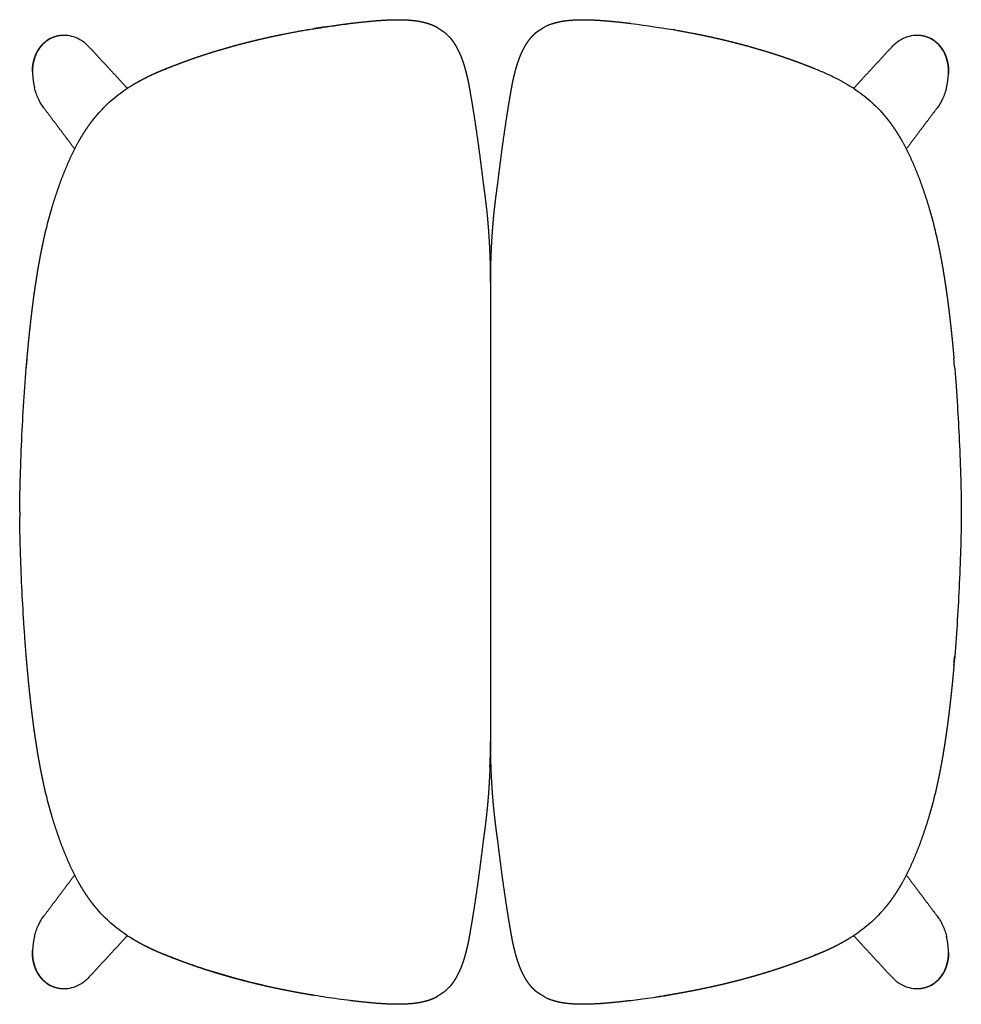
# Model space of a CAD drawing. Extents: x 4518 to 9249, y 4874 to 7665.
# Tile 4 of 6: x 8159 to 8548, y 7259 to 7665. Entities that reach past the tile are written whole.
import ezdxf

# ---------------------------------------------------------------- set-up
doc = ezdxf.new("R2010")
doc.units = 0
doc.header["$LTSCALE"] = 0.5
doc.layers.add('Visible Lines', color=7, linetype='CONTINUOUS', true_color=0x000000)

msp = doc.modelspace()

# ---------------------------------------------------------------- linework, layer by layer
at = {"layer": 'Visible Lines', "color": 0, "lineweight": -2}
for points, weights, degree, knots in [([(8219.279, 7645.243), (8222.258, 7646.431), (8225.257, 7647.568), (8228.274, 7648.655), (8231.31, 7649.743), (8234.367, 7650.771), (8237.443, 7651.739), (8240.527, 7652.71), (8243.628, 7653.625), (8246.745, 7654.483), (8249.875, 7655.345), (8253.019, 7656.154), (8256.176, 7656.91), (8259.349, 7657.671), (8262.534, 7658.381), (8265.73, 7659.042), (8268.944, 7659.707), (8272.167, 7660.326), (8275.399, 7660.899), (8277.022, 7661.188), (8278.648, 7661.465), (8295.1, 7663.86)], [1, 0.999903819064, 0.999903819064, 1, 0.999871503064, 0.999871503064, 1, 0.999890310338, 0.999890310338, 1, 0.999906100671, 0.999906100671, 1, 0.999919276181, 0.999919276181, 1, 0.999932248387, 0.999932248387, 1, 0.999985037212, 0.999985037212, 1], 3, [0, 0, 0, 0, 9.8928797, 9.8928797, 9.8928797, 19.840243, 19.840243, 19.840243, 29.8138093, 29.8138093, 29.8138093, 39.8279406, 39.8279406, 39.8279406, 49.8937274, 49.8937274, 49.8937274, 60.018587, 60.018587, 60.018587, 65.1047911, 65.1047911, 65.1047911, 65.1047911]), ([(8305.11, 7664.91), (8306.724, 7665.05), (8308.34, 7665.156), (8310.11, 7665.273), (8311.883, 7665.335), (8313.667, 7665.397), (8315.452, 7665.387), (8317.257, 7665.377), (8319.059, 7665.261), (8320.877, 7665.147), (8322.68, 7664.886), (8324.519, 7664.622), (8326.313, 7664.14), (8327.23, 7663.891), (8328.127, 7663.575), (8329.034, 7663.254), (8329.909, 7662.854), (8330.42, 7662.619), (8330.918, 7662.356)], [1, 0.999945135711, 1, 0.999880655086, 1, 0.999787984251, 1, 0.999572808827, 1, 0.999181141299, 1, 0.998223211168, 1, 0.999290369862, 1, 0.998998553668, 1, 0.999588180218, 1], 2, [0, 0, 0, 3.3307085, 3.3307085, 6.979162, 6.979162, 10.6494528, 10.6494528, 14.3612107, 14.3612107, 18.105048, 18.105048, 21.9214162, 21.9214162, 23.8753032, 23.8753032, 25.8524789, 25.8524789, 27.0098897, 27.0098897, 27.0098897]), ([(8330.918, 7662.356), (8333.919, 7660.378), (8334.1, 7660.229), (8334.278, 7660.077), (8334.786, 7659.641), (8335.269, 7659.18), (8335.727, 7658.692), (8336.182, 7658.209), (8336.612, 7657.703), (8337.017, 7657.178), (8337.42, 7656.655), (8337.8, 7656.116), (8338.156, 7655.561), (8338.512, 7655.009), (8338.847, 7654.444), (8339.162, 7653.867), (8339.784, 7652.717), (8340.339, 7651.532), (8340.824, 7650.316), (8341.311, 7649.103), (8341.748, 7647.872), (8342.134, 7646.623), (8342.522, 7645.371), (8342.873, 7644.107), (8343.185, 7642.834), (8343.501, 7641.551), (8343.787, 7640.262), (8344.042, 7638.967), (8344.297, 7637.657), (8344.534, 7636.345), (8344.754, 7635.029)], [1, 1, 1, 1, 0.999040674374, 0.999040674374, 1, 0.999202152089, 0.999202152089, 1, 0.99940224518, 0.99940224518, 1, 0.99955635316, 0.99955635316, 1, 0.998876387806, 0.998876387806, 1, 0.99944543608, 0.99944543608, 1, 0.999702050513, 0.999702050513, 1, 0.999814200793, 0.999814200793, 1, 0.999939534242, 0.999939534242, 1], 3, [3.5036037, 3.5036037, 3.5036037, 3.5036037, 4.2366192, 4.2366192, 4.2366192, 6.2986278, 6.2986278, 6.2986278, 8.3454867, 8.3454867, 8.3454867, 10.3796997, 10.3796997, 10.3796997, 12.4051423, 12.4051423, 12.4051423, 16.4393253, 16.4393253, 16.4393253, 20.4699112, 20.4699112, 20.4699112, 24.5143065, 24.5143065, 24.5143065, 28.5874474, 28.5874474, 28.5874474, 32.7020669, 32.7020669, 32.7020669, 32.7020669]), ([(8372.468, 7660.523), (8375.783, 7662.619), (8376.295, 7662.854), (8377.17, 7663.254), (8378.077, 7663.575), (8378.973, 7663.891), (8379.89, 7664.14), (8381.685, 7664.622), (8383.524, 7664.886), (8385.326, 7665.147), (8387.144, 7665.261), (8388.946, 7665.377), (8390.751, 7665.387), (8392.536, 7665.397), (8394.32, 7665.335), (8396.093, 7665.273), (8397.863, 7665.156), (8399.48, 7665.05), (8401.093, 7664.91)], [1, 0.999588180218, 1, 0.998998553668, 1, 0.999290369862, 1, 0.998223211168, 1, 0.999181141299, 1, 0.999572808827, 1, 0.999787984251, 1, 0.999880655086, 1, 0.999945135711, 1], 2, [0, 0, 0, 1.1574108, 1.1574108, 3.1345865, 3.1345865, 5.0884735, 5.0884735, 8.9048417, 8.9048417, 12.648679, 12.648679, 16.3604369, 16.3604369, 20.0307277, 20.0307277, 23.6791811, 23.6791811, 27.0098897, 27.0098897, 27.0098897]), ([(8411.103, 7663.86), (8425.929, 7661.731), (8425.929, 7661.731), (8425.929, 7661.731), (8427.556, 7661.465), (8429.181, 7661.188), (8430.804, 7660.899), (8434.036, 7660.326), (8437.26, 7659.707), (8440.474, 7659.042), (8443.669, 7658.381), (8446.854, 7657.671), (8450.027, 7656.91), (8453.184, 7656.154), (8456.328, 7655.345), (8459.458, 7654.483), (8462.576, 7653.625), (8465.677, 7652.71), (8468.761, 7651.739), (8471.837, 7650.771), (8474.893, 7649.743), (8477.929, 7648.655), (8480.946, 7647.568), (8483.945, 7646.431), (8486.924, 7645.243)], [1, 1, 1, 1, 0.999985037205, 0.999985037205, 1, 0.999932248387, 0.999932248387, 1, 0.999919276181, 0.999919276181, 1, 0.999906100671, 0.999906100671, 1, 0.999890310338, 0.999890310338, 1, 0.999871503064, 0.999871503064, 1, 0.999903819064, 0.999903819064, 1], 3, [15.501127, 15.501127, 15.501127, 15.501127, 15.5011486, 15.5011486, 15.5011486, 20.5873527, 20.5873527, 20.5873527, 30.7122123, 30.7122123, 30.7122123, 40.7779991, 40.7779991, 40.7779991, 50.7921305, 50.7921305, 50.7921305, 60.7656968, 60.7656968, 60.7656968, 70.71306, 70.71306, 70.71306, 80.6059397, 80.6059397, 80.6059397, 80.6059397]), ([(8163.846, 7644.057), (8163.85, 7644.3), (8163.859, 7644.542), (8163.871, 7644.784), (8163.899, 7645.315), (8163.948, 7645.843), (8164.017, 7646.37), (8164.156, 7647.433), (8164.389, 7648.48), (8164.715, 7649.502), (8164.883, 7650.024), (8165.076, 7650.536), (8165.295, 7651.039), (8165.515, 7651.543), (8165.763, 7652.035), (8166.036, 7652.513), (8166.313, 7652.997), (8166.618, 7653.463), (8166.949, 7653.911), (8167.284, 7654.363), (8167.647, 7654.794), (8168.036, 7655.201), (8168.426, 7655.61), (8168.843, 7655.992), (8169.283, 7656.345), (8169.73, 7656.703), (8170.2, 7657.03), (8170.692, 7657.324), (8171.675, 7657.911), (8172.731, 7658.355), (8173.838, 7658.646)], [1, 1, 1, 1, 0.999470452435, 0.999470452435, 1, 0.997327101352, 0.997327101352, 1, 0.999150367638, 0.999150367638, 1, 0.999012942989, 0.999012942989, 1, 0.998855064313, 0.998855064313, 1, 0.998696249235, 0.998696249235, 1, 0.998553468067, 0.998553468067, 1, 0.998425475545, 0.998425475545, 1, 0.993401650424, 0.993401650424, 1], 3, [7.1060336, 7.1060336, 7.1060336, 7.1060336, 7.8539089, 7.8539089, 7.8539089, 9.492096, 9.492096, 9.492096, 12.795734, 12.795734, 12.795734, 14.4856242, 14.4856242, 14.4856242, 16.1833748, 16.1833748, 16.1833748, 17.9008268, 17.9008268, 17.9008268, 19.6371824, 19.6371824, 19.6371824, 21.3783493, 21.3783493, 21.3783493, 23.1433491, 23.1433491, 23.1433491, 26.6645943, 26.6645943, 26.6645943, 26.6645943]), ([(8173.838, 7658.646), (8175.501, 7659.084), (8177.221, 7659.044), (8177.865, 7659.029), (8178.503, 7658.947)], [1, 0.990122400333, 1, 0.998657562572, 1], 2, [0, 0, 0, 3.5137523, 3.5137523, 4.8367251, 4.8367251, 4.8367251]), ([(8361.45, 7635.029), (8361.669, 7636.345), (8361.906, 7637.657), (8362.161, 7638.967), (8362.416, 7640.262), (8362.702, 7641.551), (8363.018, 7642.834), (8363.331, 7644.107), (8363.681, 7645.371), (8364.069, 7646.623), (8364.455, 7647.872), (8364.892, 7649.103), (8365.379, 7650.316), (8365.864, 7651.532), (8366.419, 7652.717), (8367.042, 7653.867), (8367.356, 7654.444), (8367.691, 7655.009), (8368.047, 7655.561), (8368.404, 7656.116), (8368.784, 7656.655), (8369.186, 7657.178), (8369.591, 7657.703), (8370.022, 7658.209), (8370.476, 7658.692), (8370.934, 7659.18), (8371.418, 7659.641), (8371.926, 7660.077), (8372.103, 7660.229), (8372.284, 7660.378), (8372.468, 7660.523)], [1, 0.999939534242, 0.999939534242, 1, 0.999814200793, 0.999814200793, 1, 0.999702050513, 0.999702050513, 1, 0.99944543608, 0.99944543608, 1, 0.998876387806, 0.998876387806, 1, 0.99955635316, 0.99955635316, 1, 0.99940224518, 0.99940224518, 1, 0.999202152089, 0.999202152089, 1, 0.999040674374, 0.999040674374, 1, 1, 1, 1], 3, [0, 0, 0, 0, 4.1146195, 4.1146195, 4.1146195, 8.1877604, 8.1877604, 8.1877604, 12.2321557, 12.2321557, 12.2321557, 16.2627416, 16.2627416, 16.2627416, 20.2969246, 20.2969246, 20.2969246, 22.3223672, 22.3223672, 22.3223672, 24.3565802, 24.3565802, 24.3565802, 26.4034391, 26.4034391, 26.4034391, 28.4654477, 28.4654477, 28.4654477, 29.1984632, 29.1984632, 29.1984632, 29.1984632]), ([(8527.7, 7658.947), (8528.339, 7659.029), (8528.983, 7659.044), (8530.702, 7659.084), (8532.365, 7658.646)], [1, 0.998657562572, 1, 0.990122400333, 1], 2, [0, 0, 0, 1.3229728, 1.3229728, 4.8367251, 4.8367251, 4.8367251]), ([(8532.365, 7658.646), (8533.473, 7658.355), (8534.529, 7657.911), (8535.512, 7657.324), (8536.003, 7657.03), (8536.474, 7656.703), (8536.92, 7656.345), (8537.361, 7655.992), (8537.777, 7655.61), (8538.167, 7655.201), (8538.556, 7654.794), (8538.919, 7654.363), (8539.254, 7653.911), (8539.586, 7653.463), (8539.89, 7652.997), (8540.167, 7652.513), (8540.441, 7652.035), (8540.688, 7651.543), (8540.908, 7651.039), (8541.127, 7650.536), (8541.321, 7650.024), (8541.488, 7649.502), (8541.814, 7648.48), (8542.048, 7647.433), (8542.186, 7646.37), (8542.256, 7645.843), (8542.305, 7645.315), (8542.332, 7644.784), (8542.359, 7644.256), (8542.367, 7643.727), (8542.356, 7643.199), (8542.356, 7643.199), (8542.356, 7643.198), (8542.356, 7643.198)], [1, 0.993401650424, 0.993401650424, 1, 0.998425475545, 0.998425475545, 1, 0.998553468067, 0.998553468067, 1, 0.998696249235, 0.998696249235, 1, 0.998855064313, 0.998855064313, 1, 0.999012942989, 0.999012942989, 1, 0.999150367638, 0.999150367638, 1, 0.997327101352, 0.997327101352, 1, 0.999470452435, 0.999470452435, 1, 0.999545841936, 0.999545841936, 1, 1, 1, 1], 3, [0, 0, 0, 0, 3.5212452, 3.5212452, 3.5212452, 5.286245, 5.286245, 5.286245, 7.0274119, 7.0274119, 7.0274119, 8.7637675, 8.7637675, 8.7637675, 10.4812195, 10.4812195, 10.4812195, 12.1789701, 12.1789701, 12.1789701, 13.8688603, 13.8688603, 13.8688603, 17.1724983, 17.1724983, 17.1724983, 18.8106854, 18.8106854, 18.8106854, 20.4415504, 20.4415504, 20.4415504, 20.4416402, 20.4416402, 20.4416402, 20.4416402]), ([(8204.114, 7637.721), (8205.79, 7638.78), (8207.52, 7639.748), (8209.406, 7640.801), (8211.343, 7641.756), (8213.277, 7642.713), (8215.256, 7643.575), (8217.237, 7644.428), (8219.24, 7645.227)], [1, 0.999635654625, 1, 0.999670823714, 1, 0.999708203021, 1, 0.999905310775, 1], 2, [0, 0, 0, 4.0763647, 4.0763647, 8.5167731, 8.5167731, 12.9542664, 12.9542664, 17.3899899, 17.3899899, 17.3899899]), ([(8344.754, 7635.025), (8345.539, 7630.477), (8346.254, 7625.917), (8346.976, 7621.311), (8347.633, 7616.694), (8348.296, 7612.035), (8348.898, 7607.368), (8349.504, 7602.665), (8350.059, 7597.955)], [1, 0.99997109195, 1, 0.999974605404, 1, 0.999978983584, 1, 0.999985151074, 1], 2, [0, 0, 0, 9.4910578, 9.4910578, 19.0806256, 19.0806256, 28.7587198, 28.7587198, 38.5103763, 38.5103763, 38.5103763]), ([(8356.144, 7597.955), (8356.7, 7602.665), (8357.306, 7607.368), (8357.908, 7612.035), (8358.571, 7616.694), (8359.227, 7621.311), (8359.95, 7625.917), (8360.665, 7630.477), (8361.449, 7635.025)], [1, 0.999986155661, 1, 0.999978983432, 1, 0.999974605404, 1, 0.99997109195, 1], 2, [0, 0, 0, 9.751653, 9.751653, 19.4297471, 19.4297471, 29.0193149, 29.0193149, 38.5103727, 38.5103727, 38.5103727]), ([(8171.983, 7587.905), (8173.392, 7592.52), (8175.01, 7597.065), (8176.627, 7601.617), (8178.541, 7606.053), (8180.451, 7610.491), (8182.783, 7614.724), (8183.954, 7616.837), (8185.252, 7618.874), (8186.551, 7620.912), (8187.993, 7622.851), (8188.716, 7623.821), (8189.475, 7624.762), (8190.083, 7625.516), (8190.715, 7626.25)], [1, 0.999740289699, 1, 0.999456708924, 1, 0.998819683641, 1, 0.999523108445, 1, 0.99935408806, 1, 0.999810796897, 1, 0.999870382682, 1], 2, [0, 0, 0, 9.9207566, 9.9207566, 19.8521587, 19.8521587, 29.7823789, 29.7823789, 34.7485482, 34.7485482, 39.7166426, 39.7166426, 42.2035954, 42.2035954, 44.1948467, 44.1948467, 44.1948467]), ([(8515.488, 7626.25), (8516.12, 7625.516), (8516.728, 7624.762), (8517.488, 7623.821), (8518.21, 7622.851), (8519.652, 7620.912), (8520.951, 7618.874), (8522.25, 7616.837), (8523.42, 7614.724), (8525.752, 7610.491), (8527.663, 7606.053), (8529.576, 7601.617), (8531.194, 7597.065), (8532.811, 7592.52), (8534.22, 7587.905)], [1, 0.999870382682, 1, 0.999810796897, 1, 0.99935408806, 1, 0.999523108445, 1, 0.998819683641, 1, 0.999456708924, 1, 0.999740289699, 1], 2, [0, 0, 0, 1.9912513, 1.9912513, 4.4782041, 4.4782041, 9.4462985, 9.4462985, 14.4124678, 14.4124678, 24.342688, 24.342688, 34.2740901, 34.2740901, 44.1948467, 44.1948467, 44.1948467]), ([(8350.06, 7597.947), (8350.452, 7595.315), (8350.792, 7592.675), (8351.135, 7590.031), (8351.426, 7587.381), (8352.005, 7582.08), (8352.363, 7576.759), (8352.601, 7573.219), (8352.756, 7569.675)], [1, 0.999952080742, 1, 0.999951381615, 1, 0.999784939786, 1, 0.999931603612, 1], 2, [0, 0, 0, 5.4729098, 5.4729098, 10.9559328, 10.9559328, 21.9209851, 21.9209851, 29.2170988, 29.2170988, 29.2170988]), ([(8353.447, 7569.675), (8353.603, 7573.219), (8353.841, 7576.759), (8354.199, 7582.08), (8354.777, 7587.381), (8355.068, 7590.031), (8355.411, 7592.675), (8355.751, 7595.315), (8356.143, 7597.947)], [1, 0.999931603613, 1, 0.999784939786, 1, 0.999951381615, 1, 0.999952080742, 1], 2, [0, 0, 0, 7.2961136, 7.2961136, 18.2611659, 18.2611659, 23.744189, 23.744189, 29.2170987, 29.2170987, 29.2170987]), ([(8161.32, 7521.48), (8161.428, 7522.795), (8161.539, 7524.109), (8161.654, 7525.423), (8161.77, 7526.741), (8161.889, 7528.058), (8162.012, 7529.374), (8162.136, 7530.691), (8162.263, 7532.007), (8162.395, 7533.323), (8162.527, 7534.639), (8162.663, 7535.954), (8162.804, 7537.269), (8162.945, 7538.583), (8163.091, 7539.898), (8163.242, 7541.211), (8163.392, 7542.525), (8163.548, 7543.838), (8163.71, 7545.15), (8163.871, 7546.462), (8164.038, 7547.774), (8164.211, 7549.084), (8164.384, 7550.395), (8164.564, 7551.705), (8164.749, 7553.013), (8164.935, 7554.322), (8165.127, 7555.63), (8165.327, 7556.937), (8165.526, 7558.243), (8165.733, 7559.548), (8165.947, 7560.852), (8166.162, 7562.156), (8166.385, 7563.459), (8166.617, 7564.76), (8166.771, 7565.627), (8166.93, 7566.494), (8167.093, 7567.36), (8167.174, 7567.792), (8167.256, 7568.225), (8167.34, 7568.657), (8167.465, 7569.306), (8167.593, 7569.954), (8167.723, 7570.602), (8167.853, 7571.247), (8167.986, 7571.892), (8168.121, 7572.537)], [1, 1, 1, 1, 1, 1, 1, 1, 1, 1, 1, 1, 1, 0.999995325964, 0.999995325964, 1, 0.99999451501, 0.99999451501, 1, 0.999993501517, 0.999993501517, 1, 0.999992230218, 0.999992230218, 1, 0.999990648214, 0.999990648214, 1, 0.999988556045, 0.999988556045, 1, 0.999985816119, 0.999985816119, 1, 1, 1, 1, 1, 1, 1, 1, 1, 1, 1, 1, 1], 3, [61.1941264, 61.1941264, 61.1941264, 61.1941264, 65.263375, 65.263375, 65.263375, 69.3429523, 69.3429523, 69.3429523, 73.422459, 73.422459, 73.422459, 77.5018388, 77.5018388, 77.5018388, 81.580731, 81.580731, 81.580731, 85.659351, 85.659351, 85.659351, 89.7376405, 89.7376405, 89.7376405, 93.815565, 93.815565, 93.815565, 97.8930612, 97.8930612, 97.8930612, 101.9701034, 101.9701034, 101.9701034, 106.0466478, 106.0466478, 106.0466478, 108.7644067, 108.7644067, 108.7644067, 110.1231933, 110.1231933, 110.1231933, 112.1612992, 112.1612992, 112.1612992, 114.1927842, 114.1927842, 114.1927842, 114.1927842]), ([(8538.081, 7572.543), (8538.081, 7572.543), (8538.081, 7572.543), (8538.081, 7572.543), (8538.217, 7571.896), (8538.35, 7571.249), (8538.48, 7570.602), (8538.61, 7569.954), (8538.738, 7569.306), (8538.864, 7568.657), (8538.947, 7568.225), (8539.03, 7567.792), (8539.111, 7567.36), (8539.274, 7566.494), (8539.432, 7565.627), (8539.587, 7564.76), (8539.818, 7563.459), (8540.041, 7562.156), (8540.256, 7560.852), (8540.471, 7559.548), (8540.678, 7558.243), (8540.877, 7556.937), (8541.076, 7555.63), (8541.269, 7554.322), (8541.454, 7553.013), (8541.64, 7551.705), (8541.819, 7550.395), (8541.992, 7549.084), (8542.165, 7547.774), (8542.332, 7546.462), (8542.494, 7545.15), (8542.655, 7543.838), (8542.811, 7542.525), (8542.962, 7541.211), (8543.113, 7539.898), (8543.258, 7538.583), (8543.399, 7537.269), (8543.54, 7535.954), (8543.677, 7534.639), (8543.809, 7533.323), (8543.94, 7532.007), (8544.068, 7530.691), (8544.191, 7529.374), (8544.314, 7528.058), (8544.434, 7526.741), (8544.549, 7525.423)], [1, 1, 1, 1, 1, 1, 1, 1, 1, 1, 1, 1, 1, 1, 1, 1, 0.999985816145, 0.999985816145, 1, 0.999988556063, 0.999988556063, 1, 0.999990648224, 0.999990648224, 1, 0.999992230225, 0.999992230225, 1, 0.999993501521, 0.999993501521, 1, 0.999994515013, 0.999994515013, 1, 0.999995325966, 0.999995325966, 1, 1, 1, 1, 1, 1, 1, 1, 1, 1], 3, [16.2993738, 16.2993738, 16.2993738, 16.2993738, 16.2993958, 16.2993958, 16.2993958, 18.3374712, 18.3374712, 18.3374712, 20.3755771, 20.3755771, 20.3755771, 21.7343637, 21.7343637, 21.7343637, 24.4521225, 24.4521225, 24.4521225, 28.5286669, 28.5286669, 28.5286669, 32.6057092, 32.6057092, 32.6057092, 36.6832053, 36.6832053, 36.6832053, 40.7611298, 40.7611298, 40.7611298, 44.8394193, 44.8394193, 44.8394193, 48.9180394, 48.9180394, 48.9180394, 52.9969316, 52.9969316, 52.9969316, 57.0763113, 57.0763113, 57.0763113, 61.155818, 61.155818, 61.155818, 65.2353954, 65.2353954, 65.2353954, 65.2353954]), ([(8168.122, 7351.547), (8168.122, 7351.547), (8168.122, 7351.547), (8168.122, 7351.547), (8167.987, 7352.193), (8167.854, 7352.841), (8167.723, 7353.488), (8167.593, 7354.136), (8167.465, 7354.784), (8167.34, 7355.432), (8167.256, 7355.865), (8167.174, 7356.298), (8167.093, 7356.73), (8166.93, 7357.596), (8166.771, 7358.463), (8166.617, 7359.33), (8166.385, 7360.631), (8166.162, 7361.933), (8165.947, 7363.237), (8165.733, 7364.541), (8165.526, 7365.847), (8165.327, 7367.153), (8165.127, 7368.46), (8164.935, 7369.768), (8164.749, 7371.076), (8164.564, 7372.385), (8164.384, 7373.695), (8164.211, 7375.006), (8164.038, 7376.316), (8163.871, 7377.628), (8163.71, 7378.94), (8163.548, 7380.252), (8163.392, 7381.565), (8163.242, 7382.879), (8163.091, 7384.192), (8162.945, 7385.506), (8162.804, 7386.821), (8162.663, 7388.136), (8162.527, 7389.451), (8162.395, 7390.767), (8162.263, 7392.083), (8162.136, 7393.399), (8162.012, 7394.715), (8161.889, 7396.032), (8161.77, 7397.349), (8161.654, 7398.666), (8161.539, 7399.984), (8161.427, 7401.302), (8161.319, 7402.619), (8161.319, 7402.62), (8161.319, 7402.62), (8161.319, 7402.62)], [1, 1, 1, 1, 1, 1, 1, 1, 1, 1, 1, 1, 1, 1, 1, 1, 0.999985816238, 0.999985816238, 1, 0.999988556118, 0.999988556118, 1, 0.999990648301, 0.999990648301, 1, 0.999992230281, 0.999992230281, 1, 0.999993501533, 0.999993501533, 1, 0.999994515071, 0.999994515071, 1, 0.999995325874, 0.999995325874, 1, 1, 1, 1, 1, 1, 1, 1, 1, 1, 1, 1, 1, 1, 1, 1], 3, [16.2993733, 16.2993733, 16.2993733, 16.2993733, 16.2993953, 16.2993953, 16.2993953, 18.3374707, 18.3374707, 18.3374707, 20.3755767, 20.3755767, 20.3755767, 21.7343633, 21.7343633, 21.7343633, 24.4521222, 24.4521222, 24.4521222, 28.5286667, 28.5286667, 28.5286667, 32.605709, 32.605709, 32.605709, 36.6832052, 36.6832052, 36.6832052, 40.7611297, 40.7611297, 40.7611297, 44.8394193, 44.8394193, 44.8394193, 48.9180393, 48.9180393, 48.9180393, 52.9969314, 52.9969314, 52.9969314, 57.0763112, 57.0763112, 57.0763112, 61.1558178, 61.1558178, 61.1558178, 65.2353959, 65.2353959, 65.2353959, 69.3149783, 69.3149783, 69.3149783, 69.3152612, 69.3152612, 69.3152612, 69.3152612]), ([(8544.549, 7398.666), (8544.434, 7397.349), (8544.314, 7396.032), (8544.191, 7394.715), (8544.068, 7393.399), (8543.94, 7392.083), (8543.809, 7390.767), (8543.677, 7389.451), (8543.54, 7388.136), (8543.399, 7386.821), (8543.258, 7385.506), (8543.113, 7384.192), (8542.962, 7382.879), (8542.811, 7381.565), (8542.655, 7380.252), (8542.494, 7378.94), (8542.332, 7377.628), (8542.165, 7376.316), (8541.992, 7375.006), (8541.819, 7373.695), (8541.64, 7372.385), (8541.454, 7371.076), (8541.269, 7369.768), (8541.076, 7368.46), (8540.877, 7367.153), (8540.678, 7365.847), (8540.471, 7364.541), (8540.256, 7363.237), (8540.041, 7361.933), (8539.818, 7360.631), (8539.587, 7359.33), (8539.432, 7358.463), (8539.274, 7357.596), (8539.111, 7356.73), (8539.03, 7356.298), (8538.947, 7355.865), (8538.864, 7355.432), (8538.738, 7354.784), (8538.61, 7354.136), (8538.48, 7353.488), (8538.35, 7352.842), (8538.217, 7352.197), (8538.082, 7351.552)], [1, 1, 1, 1, 1, 1, 1, 1, 1, 1, 0.999995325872, 0.999995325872, 1, 0.999994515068, 0.999994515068, 1, 0.999993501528, 0.999993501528, 1, 0.999992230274, 0.999992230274, 1, 0.999990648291, 0.999990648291, 1, 0.999988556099, 0.999988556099, 1, 0.999985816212, 0.999985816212, 1, 1, 1, 1, 1, 1, 1, 1, 1, 1, 1, 1, 1], 3, [65.2633728, 65.2633728, 65.2633728, 65.2633728, 69.3429509, 69.3429509, 69.3429509, 73.4224575, 73.4224575, 73.4224575, 77.5018373, 77.5018373, 77.5018373, 81.5807294, 81.5807294, 81.5807294, 85.6593495, 85.6593495, 85.6593495, 89.737639, 89.737639, 89.737639, 93.8155635, 93.8155635, 93.8155635, 97.8930597, 97.8930597, 97.8930597, 101.970102, 101.970102, 101.970102, 106.0466465, 106.0466465, 106.0466465, 108.7644054, 108.7644054, 108.7644054, 110.123192, 110.123192, 110.123192, 112.161298, 112.161298, 112.161298, 114.1937962, 114.1937962, 114.1937962, 114.1937962]), ([(8352.651, 7352.193), (8352.497, 7349.173), (8352.281, 7346.157), (8351.914, 7341.024), (8351.339, 7335.911), (8351.06, 7333.441), (8350.736, 7330.975), (8350.42, 7328.556), (8350.06, 7326.143)], [1, 0.999945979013, 1, 0.999795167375, 1, 0.999959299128, 1, 0.999957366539, 1], 2, [0, 0, 0, 6.2190368, 6.2190368, 16.7989253, 16.7989253, 21.9127003, 21.9127003, 26.929987, 26.929987, 26.929987]), ([(8356.143, 7326.143), (8355.783, 7328.556), (8355.468, 7330.975), (8355.144, 7333.441), (8354.864, 7335.911), (8354.29, 7341.024), (8353.922, 7346.157), (8353.706, 7349.173), (8353.553, 7352.193)], [1, 0.999957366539, 1, 0.999959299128, 1, 0.999795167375, 1, 0.999945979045, 1], 2, [0, 0, 0, 5.0172867, 5.0172867, 10.1310617, 10.1310617, 20.7109502, 20.7109502, 26.929985, 26.929985, 26.929985]), ([(8190.715, 7297.84), (8190.083, 7298.574), (8189.475, 7299.327), (8188.716, 7300.269), (8187.993, 7301.239), (8186.551, 7303.178), (8185.252, 7305.216), (8183.954, 7307.253), (8182.783, 7309.366), (8180.451, 7313.598), (8178.541, 7318.037), (8176.627, 7322.473), (8175.01, 7327.025), (8173.392, 7331.57), (8171.983, 7336.185)], [1, 0.999870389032, 1, 0.999810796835, 1, 0.999354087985, 1, 0.999523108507, 1, 0.998819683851, 1, 0.9994567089, 1, 0.999740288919, 1], 2, [0, 0, 0, 1.9912023, 1.9912023, 4.4781553, 4.4781553, 9.4462498, 9.4462498, 14.4124191, 14.4124191, 24.342639, 24.342639, 34.2740409, 34.2740409, 44.1948166, 44.1948166, 44.1948166]), ([(8534.22, 7336.185), (8532.811, 7331.57), (8531.194, 7327.025), (8529.576, 7322.473), (8527.663, 7318.037), (8525.752, 7313.598), (8523.42, 7309.366), (8522.25, 7307.253), (8520.951, 7305.216), (8519.652, 7303.178), (8518.21, 7301.239), (8517.488, 7300.269), (8516.728, 7299.327), (8516.12, 7298.574), (8515.488, 7297.84)], [1, 0.999740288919, 1, 0.9994567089, 1, 0.998819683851, 1, 0.999523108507, 1, 0.999354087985, 1, 0.999810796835, 1, 0.999870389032, 1], 2, [0, 0, 0, 9.9207757, 9.9207757, 19.8521776, 19.8521776, 29.7823975, 29.7823975, 34.7485668, 34.7485668, 39.7166613, 39.7166613, 42.2036143, 42.2036143, 44.1948166, 44.1948166, 44.1948166]), ([(8350.059, 7326.134), (8349.503, 7321.425), (8348.898, 7316.722), (8348.296, 7312.055), (8347.633, 7307.396), (8346.976, 7302.779), (8346.254, 7298.173), (8345.539, 7293.613), (8344.754, 7289.065)], [1, 0.999986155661, 1, 0.999978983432, 1, 0.999974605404, 1, 0.99997109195, 1], 2, [0, 0, 0, 9.751653, 9.751653, 19.4297471, 19.4297471, 29.0193149, 29.0193149, 38.5103727, 38.5103727, 38.5103727]), ([(8361.449, 7289.065), (8360.665, 7293.613), (8359.95, 7298.173), (8359.227, 7302.779), (8358.571, 7307.396), (8357.908, 7312.055), (8357.306, 7316.722), (8356.699, 7321.425), (8356.144, 7326.134)], [1, 0.99997109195, 1, 0.999974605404, 1, 0.999978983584, 1, 0.999985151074, 1], 2, [0, 0, 0, 9.4910578, 9.4910578, 19.0806256, 19.0806256, 28.7587198, 28.7587198, 38.5103763, 38.5103763, 38.5103763]), ([(8344.754, 7289.061), (8344.534, 7287.745), (8344.297, 7286.433), (8344.042, 7285.123), (8343.787, 7283.828), (8343.501, 7282.538), (8343.185, 7281.256), (8342.873, 7279.983), (8342.522, 7278.719), (8342.134, 7277.467), (8341.748, 7276.218), (8341.311, 7274.986), (8340.824, 7273.774), (8340.339, 7272.558), (8339.784, 7271.373), (8339.162, 7270.223), (8338.847, 7269.646), (8338.512, 7269.081), (8338.156, 7268.529), (8337.8, 7267.974), (8337.42, 7267.435), (8337.017, 7266.912), (8336.612, 7266.387), (8336.182, 7265.881), (8335.727, 7265.398), (8335.269, 7264.91), (8334.786, 7264.448), (8334.278, 7264.013), (8334.101, 7263.861), (8333.92, 7263.713), (8330.92, 7261.735)], [1, 0.999939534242, 0.999939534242, 1, 0.999814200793, 0.999814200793, 1, 0.999702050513, 0.999702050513, 1, 0.99944543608, 0.99944543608, 1, 0.998876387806, 0.998876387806, 1, 0.99955635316, 0.99955635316, 1, 0.99940224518, 0.99940224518, 1, 0.999202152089, 0.999202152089, 1, 0.999040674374, 0.999040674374, 1, 1, 1, 1], 3, [0, 0, 0, 0, 4.1146195, 4.1146195, 4.1146195, 8.1877604, 8.1877604, 8.1877604, 12.2321557, 12.2321557, 12.2321557, 16.2627416, 16.2627416, 16.2627416, 20.2969246, 20.2969246, 20.2969246, 22.3223672, 22.3223672, 22.3223672, 24.3565802, 24.3565802, 24.3565802, 26.4034391, 26.4034391, 26.4034391, 28.4654477, 28.4654477, 28.4654477, 29.1958552, 29.1958552, 29.1958552, 29.1958552]), ([(8372.466, 7263.568), (8372.283, 7263.713), (8372.103, 7263.861), (8371.926, 7264.013), (8371.418, 7264.448), (8370.934, 7264.91), (8370.476, 7265.398), (8370.022, 7265.881), (8369.591, 7266.387), (8369.186, 7266.912), (8368.784, 7267.435), (8368.404, 7267.974), (8368.047, 7268.529), (8367.691, 7269.081), (8367.356, 7269.646), (8367.042, 7270.223), (8366.419, 7271.373), (8365.864, 7272.558), (8365.379, 7273.774), (8364.892, 7274.986), (8364.455, 7276.218), (8364.069, 7277.467), (8363.681, 7278.719), (8363.331, 7279.983), (8363.018, 7281.256), (8362.702, 7282.538), (8362.416, 7283.828), (8362.161, 7285.123), (8361.906, 7286.433), (8361.669, 7287.745), (8361.45, 7289.061)], [1, 1, 1, 1, 0.999040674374, 0.999040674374, 1, 0.999202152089, 0.999202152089, 1, 0.99940224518, 0.99940224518, 1, 0.99955635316, 0.99955635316, 1, 0.998876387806, 0.998876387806, 1, 0.99944543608, 0.99944543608, 1, 0.999702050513, 0.999702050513, 1, 0.999814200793, 0.999814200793, 1, 0.999939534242, 0.999939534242, 1], 3, [3.5062117, 3.5062117, 3.5062117, 3.5062117, 4.2366192, 4.2366192, 4.2366192, 6.2986278, 6.2986278, 6.2986278, 8.3454867, 8.3454867, 8.3454867, 10.3796997, 10.3796997, 10.3796997, 12.4051423, 12.4051423, 12.4051423, 16.4393253, 16.4393253, 16.4393253, 20.4699112, 20.4699112, 20.4699112, 24.5143065, 24.5143065, 24.5143065, 28.5874474, 28.5874474, 28.5874474, 32.7020669, 32.7020669, 32.7020669, 32.7020669]), ([(8219.24, 7278.863), (8217.237, 7279.662), (8215.256, 7280.515), (8213.277, 7281.377), (8211.343, 7282.334), (8209.406, 7283.289), (8207.52, 7284.342), (8205.791, 7285.309), (8204.116, 7286.368)], [1, 0.999905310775, 1, 0.999708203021, 1, 0.999670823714, 1, 0.99963618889, 1], 2, [0, 0, 0, 4.4357235, 4.4357235, 8.8732167, 8.8732167, 13.3136251, 13.3136251, 17.3871542, 17.3871542, 17.3871542]), ([(8502.089, 7286.369), (8500.414, 7285.31), (8498.683, 7284.342), (8496.798, 7283.289), (8494.861, 7282.334), (8492.926, 7281.377), (8490.948, 7280.515), (8488.967, 7279.662), (8486.963, 7278.863)], [1, 0.999635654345, 1, 0.999670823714, 1, 0.999708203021, 1, 0.999905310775, 1], 2, [0, 0, 0, 4.0763662, 4.0763662, 8.5167746, 8.5167746, 12.9542679, 12.9542679, 17.3899914, 17.3899914, 17.3899914]), ([(8173.838, 7265.45), (8172.731, 7265.741), (8171.675, 7266.184), (8170.692, 7266.772), (8170.2, 7267.065), (8169.73, 7267.392), (8169.283, 7267.75), (8168.843, 7268.104), (8168.426, 7268.486), (8168.036, 7268.894), (8167.647, 7269.302), (8167.284, 7269.732), (8166.949, 7270.185), (8166.618, 7270.633), (8166.313, 7271.099), (8166.036, 7271.582), (8165.763, 7272.06), (8165.515, 7272.552), (8165.295, 7273.057), (8165.076, 7273.559), (8164.883, 7274.072), (8164.715, 7274.594), (8164.389, 7275.615), (8164.156, 7276.662), (8164.017, 7277.726), (8163.948, 7278.252), (8163.899, 7278.781), (8163.871, 7279.312), (8163.844, 7279.84), (8163.836, 7280.368), (8163.848, 7280.897), (8163.848, 7280.897), (8163.848, 7280.897), (8163.848, 7280.897)], [1, 0.993401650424, 0.993401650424, 1, 0.998425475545, 0.998425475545, 1, 0.998553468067, 0.998553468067, 1, 0.998696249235, 0.998696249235, 1, 0.998855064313, 0.998855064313, 1, 0.999012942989, 0.999012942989, 1, 0.999150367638, 0.999150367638, 1, 0.997327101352, 0.997327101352, 1, 0.999470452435, 0.999470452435, 1, 0.999545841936, 0.999545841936, 1, 1, 1, 1], 3, [0, 0, 0, 0, 3.5212452, 3.5212452, 3.5212452, 5.286245, 5.286245, 5.286245, 7.0274119, 7.0274119, 7.0274119, 8.7637675, 8.7637675, 8.7637675, 10.4812195, 10.4812195, 10.4812195, 12.1789701, 12.1789701, 12.1789701, 13.8688603, 13.8688603, 13.8688603, 17.1724983, 17.1724983, 17.1724983, 18.8106854, 18.8106854, 18.8106854, 20.4415504, 20.4415504, 20.4415504, 20.4416402, 20.4416402, 20.4416402, 20.4416402]), ([(8542.357, 7280.038), (8542.353, 7279.796), (8542.345, 7279.553), (8542.332, 7279.312), (8542.305, 7278.781), (8542.256, 7278.252), (8542.186, 7277.726), (8542.048, 7276.662), (8541.814, 7275.615), (8541.488, 7274.594), (8541.321, 7274.072), (8541.127, 7273.559), (8540.908, 7273.057), (8540.688, 7272.552), (8540.441, 7272.06), (8540.167, 7271.582), (8539.89, 7271.099), (8539.586, 7270.633), (8539.254, 7270.185), (8538.919, 7269.732), (8538.556, 7269.302), (8538.167, 7268.894), (8537.777, 7268.486), (8537.361, 7268.104), (8536.92, 7267.75), (8536.474, 7267.392), (8536.003, 7267.065), (8535.512, 7266.772), (8534.529, 7266.184), (8533.473, 7265.741), (8532.365, 7265.45)], [1, 1, 1, 1, 0.999470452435, 0.999470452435, 1, 0.997327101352, 0.997327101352, 1, 0.999150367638, 0.999150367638, 1, 0.999012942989, 0.999012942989, 1, 0.998855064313, 0.998855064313, 1, 0.998696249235, 0.998696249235, 1, 0.998553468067, 0.998553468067, 1, 0.998425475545, 0.998425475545, 1, 0.993401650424, 0.993401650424, 1], 3, [7.1060336, 7.1060336, 7.1060336, 7.1060336, 7.8539089, 7.8539089, 7.8539089, 9.492096, 9.492096, 9.492096, 12.795734, 12.795734, 12.795734, 14.4856242, 14.4856242, 14.4856242, 16.1833748, 16.1833748, 16.1833748, 17.9008268, 17.9008268, 17.9008268, 19.6371824, 19.6371824, 19.6371824, 21.3783493, 21.3783493, 21.3783493, 23.1433491, 23.1433491, 23.1433491, 26.6645943, 26.6645943, 26.6645943, 26.6645943]), ([(8280.275, 7262.359), (8280.275, 7262.359), (8280.275, 7262.359), (8280.275, 7262.359), (8278.648, 7262.625), (8277.022, 7262.902), (8275.399, 7263.19), (8272.167, 7263.763), (8268.944, 7264.383), (8265.73, 7265.047), (8262.534, 7265.709), (8259.349, 7266.419), (8256.176, 7267.179), (8253.019, 7267.936), (8249.875, 7268.745), (8246.745, 7269.607), (8243.628, 7270.465), (8240.527, 7271.38), (8237.443, 7272.35), (8234.367, 7273.319), (8231.31, 7274.347), (8228.274, 7275.435), (8225.257, 7276.522), (8222.258, 7277.659), (8219.279, 7278.847)], [1, 1, 1, 1, 0.999985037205, 0.999985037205, 1, 0.999932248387, 0.999932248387, 1, 0.999919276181, 0.999919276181, 1, 0.999906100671, 0.999906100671, 1, 0.999890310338, 0.999890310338, 1, 0.999871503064, 0.999871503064, 1, 0.999903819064, 0.999903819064, 1], 3, [15.501127, 15.501127, 15.501127, 15.501127, 15.5011486, 15.5011486, 15.5011486, 20.5873527, 20.5873527, 20.5873527, 30.7122123, 30.7122123, 30.7122123, 40.7779991, 40.7779991, 40.7779991, 50.7921305, 50.7921305, 50.7921305, 60.7656968, 60.7656968, 60.7656968, 70.71306, 70.71306, 70.71306, 80.6059397, 80.6059397, 80.6059397, 80.6059397]), ([(8486.924, 7278.847), (8483.945, 7277.659), (8480.946, 7276.522), (8477.929, 7275.435), (8474.893, 7274.347), (8471.837, 7273.319), (8468.761, 7272.35), (8465.677, 7271.38), (8462.576, 7270.465), (8459.458, 7269.607), (8456.328, 7268.745), (8453.184, 7267.936), (8450.027, 7267.179), (8446.854, 7266.419), (8443.669, 7265.709), (8440.474, 7265.047), (8437.26, 7264.383), (8434.036, 7263.763), (8430.804, 7263.19), (8429.181, 7262.902), (8427.556, 7262.625), (8425.929, 7262.359), (8425.929, 7262.359), (8423.358, 7261.99), (8421.428, 7261.712)], [1, 0.999903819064, 0.999903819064, 1, 0.999871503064, 0.999871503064, 1, 0.999890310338, 0.999890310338, 1, 0.999906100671, 0.999906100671, 1, 0.999919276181, 0.999919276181, 1, 0.999932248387, 0.999932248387, 1, 0.999985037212, 0.999985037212, 1, 1, 1, 1], 3, [0, 0, 0, 0, 9.8928797, 9.8928797, 9.8928797, 19.840243, 19.840243, 19.840243, 29.8138093, 29.8138093, 29.8138093, 39.8279406, 39.8279406, 39.8279406, 49.8937274, 49.8937274, 49.8937274, 60.018587, 60.018587, 60.018587, 65.1047911, 65.1047911, 65.1047911, 65.1048001, 65.1048001, 65.1048001, 65.1048001]), ([(8178.503, 7265.148), (8177.865, 7265.067), (8177.221, 7265.051), (8175.501, 7265.011), (8173.838, 7265.45)], [1, 0.998657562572, 1, 0.990122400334, 1], 2, [0, 0, 0, 1.3229728, 1.3229728, 4.8367251, 4.8367251, 4.8367251]), ([(8401.091, 7259.179), (8397.581, 7258.867), (8394.058, 7258.747), (8392.227, 7258.687), (8390.395, 7258.707), (8388.571, 7258.726), (8386.751, 7258.856), (8384.937, 7258.983), (8383.14, 7259.262), (8381.334, 7259.543), (8379.575, 7260.038), (8377.823, 7260.529), (8376.171, 7261.293), (8375.722, 7261.503), (8372.466, 7263.568)], [1, 0.999626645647, 1, 0.999764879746, 1, 0.999537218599, 1, 0.999111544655, 1, 0.998197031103, 1, 0.996807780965, 1, 0.999678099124, 1], 2, [0, 0, 0, 7.2461618, 7.2461618, 11.014054, 11.014054, 14.7644919, 14.7644919, 18.5023249, 18.5023249, 22.2560572, 22.2560572, 25.9900885, 25.9900885, 27.0106778, 27.0106778, 27.0106778]), ([(8532.365, 7265.45), (8530.702, 7265.011), (8528.983, 7265.051), (8528.339, 7265.067), (8527.7, 7265.148)], [1, 0.990122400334, 1, 0.998657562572, 1], 2, [0, 0, 0, 3.5137523, 3.5137523, 4.8367251, 4.8367251, 4.8367251]), ([(8330.92, 7261.735), (8330.482, 7261.503), (8330.032, 7261.293), (8328.381, 7260.529), (8326.629, 7260.038), (8324.869, 7259.543), (8323.064, 7259.262), (8321.267, 7258.983), (8319.452, 7258.856), (8317.633, 7258.726), (8315.809, 7258.707), (8313.976, 7258.687), (8312.145, 7258.747), (8308.623, 7258.867), (8305.112, 7259.179)], [1, 0.999678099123, 1, 0.996807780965, 1, 0.998197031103, 1, 0.999111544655, 1, 0.999537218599, 1, 0.999764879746, 1, 0.999626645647, 1], 2, [0, 0, 0, 1.0205893, 1.0205893, 4.7546206, 4.7546206, 8.5083529, 8.5083529, 12.2461859, 12.2461859, 15.9966238, 15.9966238, 19.7645161, 19.7645161, 27.0106778, 27.0106778, 27.0106778])]:
    msp.add_rational_spline(points, weights, degree=degree, knots=knots, dxfattribs=at)
for points, degree in [([(8295.1, 7663.86), (8280.275, 7661.731), (8280.275, 7661.731), (8280.275, 7661.731)], 3), ([(8304.84, 7664.887), (8304.93, 7664.895), (8305.02, 7664.903), (8305.11, 7664.911)], 3), ([(8401.093, 7664.911), (8401.184, 7664.903), (8401.274, 7664.895), (8401.364, 7664.887)], 3), ([(8173.843, 7658.629), (8166.544, 7656.697), (8161.8, 7648.26), (8164.729, 7637.234)], 3), ([(8532.361, 7658.629), (8532.363, 7658.637), (8532.365, 7658.644)], 2), ([(8541.474, 7637.234), (8544.404, 7648.26), (8539.66, 7656.697), (8532.361, 7658.629)], 3), ([(8187.216, 7654.221), (8195.149, 7645.635), (8203.083, 7637.048)], 2), ([(8503.121, 7637.048), (8511.054, 7645.635), (8518.988, 7654.221)], 2), ([(8164.727, 7637.228), (8164.723, 7637.243), (8164.72, 7637.257), (8164.716, 7637.271)], 3), ([(8181.331, 7611.992), (8174.952, 7620.486), (8168.573, 7628.979)], 2), ([(8537.63, 7628.979), (8531.252, 7620.486), (8524.873, 7611.992)], 2), ([(8356.143, 7597.947), (8356.144, 7597.95), (8356.144, 7597.953), (8356.144, 7597.955)], 3), ([(8353.102, 7557.112), (8353.1, 7493.433), (8353.102, 7477.834), (8353.102, 7367.119)], 3), ([(8161.663, 7525.421), (8161.66, 7525.422), (8161.658, 7525.422), (8161.655, 7525.423)], 3), ([(8544.883, 7521.477), (8544.775, 7522.793), (8544.664, 7524.108), (8544.549, 7525.423)], 3), ([(8158.602, 7462.045), (8158.602, 7461.387), (8158.606, 7460.727), (8158.612, 7460.067)], 3), ([(8547.602, 7462.045), (8547.602, 7461.387), (8547.598, 7460.727), (8547.592, 7460.067)], 3), ([(8544.549, 7398.667), (8544.664, 7399.984), (8544.776, 7401.302), (8544.884, 7402.62)], 3), ([(8544.54, 7398.669), (8544.543, 7398.668), (8544.546, 7398.667), (8544.549, 7398.667)], 3), ([(8353.058, 7361.292), (8353.074, 7361.66), (8353.089, 7362.027), (8353.104, 7362.395)], 3), ([(8353.181, 7360.837), (8353.154, 7361.447), (8353.128, 7362.048), (8353.102, 7362.64)], 3), ([(8353.217, 7359.612), (8353.175, 7360.62), (8353.136, 7361.629), (8353.102, 7362.64)], 3), ([(8353.18, 7360.456), (8353.153, 7361.102), (8353.127, 7361.748), (8353.104, 7362.395)], 3), ([(8352.853, 7356.593), (8352.872, 7357.031), (8352.891, 7357.463), (8352.91, 7357.889)], 3), ([(8352.91, 7357.889), (8352.936, 7358.472), (8352.961, 7359.046), (8352.986, 7359.612)], 3), ([(8352.986, 7359.612), (8352.999, 7359.895), (8353.012, 7360.177), (8353.023, 7360.456)], 3), ([(8353.263, 7358.972), (8353.235, 7359.607), (8353.208, 7360.227), (8353.181, 7360.837)], 3), ([(8353.293, 7357.889), (8353.252, 7358.868), (8353.215, 7359.851), (8353.181, 7360.837)], 3), ([(8353.316, 7357.745), (8353.298, 7358.159), (8353.28, 7358.569), (8353.263, 7358.972)], 3), ([(8353.308, 7357.714), (8353.302, 7357.875), (8353.296, 7358.036), (8353.29, 7358.198)], 3), ([(8353.351, 7356.593), (8353.331, 7357.024), (8353.312, 7357.457), (8353.293, 7357.889)], 3), ([(8350.404, 7328.512), (8350.329, 7327.977), (8350.252, 7327.443), (8350.174, 7326.911)], 3), ([(8356.106, 7326.394), (8356.001, 7327.097), (8355.899, 7327.803), (8355.799, 7328.512)], 3), ([(8350.06, 7326.143), (8350.06, 7326.14), (8350.06, 7326.137), (8350.059, 7326.134)], 3), ([(8168.573, 7295.116), (8174.951, 7303.609), (8181.329, 7312.101)], 2), ([(8524.875, 7312.101), (8531.253, 7303.609), (8537.63, 7295.116)], 2), ([(8514.606, 7296.84), (8514.651, 7296.89), (8514.697, 7296.941), (8514.742, 7296.991)], 3), ([(8515.488, 7297.841), (8515.241, 7297.555), (8514.993, 7297.272), (8514.742, 7296.992)], 3), ([(8164.729, 7286.861), (8161.8, 7275.835), (8166.544, 7267.398), (8173.843, 7265.467)], 3), ([(8203.08, 7287.044), (8195.148, 7278.459), (8187.216, 7269.874)], 2), ([(8518.988, 7269.874), (8511.056, 7278.459), (8503.124, 7287.044)], 2), ([(8532.361, 7265.467), (8539.66, 7267.398), (8544.404, 7275.835), (8541.474, 7286.862)], 3), ([(8173.843, 7265.467), (8173.841, 7265.459), (8173.839, 7265.451)], 2), ([(8411.103, 7260.23), (8422.459, 7261.86), (8423.922, 7262.071), (8425.929, 7262.359)], 3), ([(8305.112, 7259.179), (8305.023, 7259.187), (8304.935, 7259.195), (8304.846, 7259.202)], 3), ([(8401.358, 7259.202), (8401.269, 7259.195), (8401.18, 7259.187), (8401.091, 7259.179)], 3)]:
    msp.add_open_spline(points, degree=degree, dxfattribs=at)
for points, weights in [([(8295.1, 7663.86), (8299.95, 7664.453), (8304.817, 7664.885)], [1, 0.999863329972, 1]), ([(8401.386, 7664.885), (8406.253, 7664.453), (8411.103, 7663.86)], [1, 0.999863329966, 1]), ([(8173.839, 7658.642), (8173.836, 7658.653), (8173.843, 7658.629)], [0.925326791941, 0.957329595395, 1]), ([(8219.364, 7645.248), (8219.412, 7645.243), (8219.451, 7645.214)], [1, 0.963357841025, 1]), ([(8352.756, 7569.675), (8353.027, 7563.396), (8353.102, 7557.112)], [1, 0.999879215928, 1]), ([(8353.102, 7557.112), (8353.177, 7563.396), (8353.447, 7569.675)], [1, 0.999879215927, 1]), ([(8353.102, 7367.119), (8353.022, 7359.652), (8352.651, 7352.193)], [1, 0.999811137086, 1]), ([(8353.552, 7352.193), (8353.181, 7359.652), (8353.101, 7367.119)], [1, 0.999811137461, 1]), ([(8219.364, 7278.842), (8219.37, 7278.842), (8219.377, 7278.843)], [1, 0.999877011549, 0.999971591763]), ([(8486.827, 7278.843), (8486.833, 7278.842), (8486.839, 7278.842)], [0.999971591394, 0.999877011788, 1]), ([(8532.364, 7265.454), (8532.367, 7265.442), (8532.361, 7265.467)], [0.925326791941, 0.957329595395, 1]), ([(8304.823, 7259.204), (8299.953, 7259.637), (8295.1, 7260.23)], [1, 0.999863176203, 1]), ([(8411.103, 7260.23), (8406.25, 7259.637), (8401.38, 7259.204)], [1, 0.999863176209, 1])]:
    msp.add_rational_spline(points, weights, degree=2, dxfattribs=at)
for points, knots in [([(8173.845, 7658.629), (8174.395, 7658.776), (8175.571, 7659), (8177.959, 7659.1), (8181.006, 7658.541), (8184.39, 7656.864), (8186.332, 7655.178), (8187.215, 7654.223)], [0, 0, 0, 0, 1.7570413, 3.6834661, 7.3512918, 11.2153431, 15.2286238, 15.2286238, 15.2286238, 15.2286238]), ([(8518.989, 7654.223), (8519.443, 7654.715), (8520.382, 7655.62), (8522.42, 7657.164), (8525.198, 7658.541), (8528.811, 7659.204), (8531.206, 7658.936), (8532.361, 7658.629)], [0, 0, 0, 0, 2.0679318, 4.0132807, 7.877332, 11.5451577, 15.2306078, 15.2306078, 15.2306078, 15.2306078]), ([(8190.715, 7626.25), (8192.435, 7628.178), (8194.192, 7630.002), (8197.992, 7633.456), (8203.406, 7637.46), (8209.424, 7640.854), (8214.849, 7643.422), (8217.781, 7644.616), (8219.364, 7645.248)], [0, 0, 0, 0, 3.8553116, 7.8070154, 15.8309276, 24.5840095, 29.0869615, 34.3452172, 34.3452172, 34.3452172, 34.3452172]), ([(8219.364, 7645.248), (8219.337, 7645.244), (8219.309, 7645.241), (8219.267, 7645.236), (8219.254, 7645.232), (8219.242, 7645.228)], [-0.90116268, -0.90116268, -0.90116268, -0.90116268, -0.8942, -0.8942, -0.890596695, -0.890596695, -0.890596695, -0.890596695]), ([(8486.924, 7645.243), (8488.422, 7644.617), (8491.43, 7643.391), (8496.998, 7640.747), (8503.285, 7637.163), (8509.942, 7632.117), (8513.759, 7628.257), (8515.488, 7626.249)], [0, 0, 0, 0, 5.2582401, 10.0131362, 19.0111487, 27.5458414, 35.7174196, 35.7174196, 35.7174196, 35.7174196]), ([(8168.573, 7628.979), (8168.362, 7629.26), (8167.949, 7629.843), (8167.173, 7631.07), (8165.908, 7633.464), (8165.132, 7635.682), (8164.729, 7637.234)], [0, 0, 0, 0, 1.0824509, 2.2038989, 4.4765176, 9.422346, 9.422346, 9.422346, 9.422346]), ([(8541.474, 7637.234), (8541.37, 7636.834), (8541.146, 7636.039), (8540.64, 7634.517), (8539.638, 7632.071), (8538.502, 7630.14), (8537.63, 7628.979)], [0, 0, 0, 0, 1.2744351, 2.5472968, 4.9458284, 9.422346, 9.422346, 9.422346, 9.422346]), ([(8168.129, 7572.535), (8168.669, 7575.122), (8169.251, 7577.702), (8170.522, 7582.832), (8171.21, 7585.385), (8171.983, 7587.905)], [0.113892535, 0.113892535, 0.113892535, 0.113892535, 0.122031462, 0.122031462, 0.13017039, 0.13017039, 0.13017039, 0.13017039]), ([(8534.22, 7587.905), (8534.993, 7585.388), (8535.68, 7582.837), (8536.95, 7577.712), (8537.531, 7575.136), (8538.071, 7572.548), (8538.072, 7572.544), (8538.073, 7572.541)], [-0.13017039, -0.13017039, -0.13017039, -0.13017039, -0.122040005, -0.122040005, -0.11390962, -0.11390962, -0.113899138, -0.113899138, -0.113899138, -0.113899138]), ([(8158.602, 7462.045), (8158.602, 7464.027), (8158.67, 7468.915), (8158.923, 7479.489), (8159.675, 7498.648), (8160.737, 7514.883), (8161.666, 7525.42)], [0, 0, 0, 0, 6.1133329, 15.0795575, 32.6280455, 65.2595685, 65.2595685, 65.2595685, 65.2595685]), ([(8544.874, 7521.476), (8545.065, 7519.17), (8545.459, 7514.093), (8546.138, 7504.064), (8546.838, 7491.058), (8547.317, 7478.174), (8547.541, 7468.392), (8547.602, 7463.896), (8547.602, 7462.045)], [0, 0, 0, 0, 7.1400457, 15.7080841, 31.0069023, 47.3202939, 55.4787118, 61.189595, 61.189595, 61.189595, 61.189595]), ([(8161.329, 7402.621), (8161.138, 7404.927), (8160.78, 7409.541), (8160.128, 7419.039), (8159.451, 7431.251), (8158.967, 7443.538), (8158.714, 7453.187), (8158.631, 7457.814), (8158.61, 7460.062)], [0, 0, 0, 0, 7.1382101, 14.2764049, 29.3683679, 44.8675649, 52.2091961, 59.1429828, 59.1429828, 59.1429828, 59.1429828]), ([(8547.593, 7460.062), (8547.569, 7457.55), (8547.474, 7452.394), (8547.185, 7441.953), (8546.438, 7423.985), (8545.42, 7408.679), (8544.538, 7398.668)], [0, 0, 0, 0, 7.74952, 15.9068947, 32.2219044, 63.2219968, 63.2219968, 63.2219968, 63.2219968]), ([(8171.983, 7336.185), (8171.21, 7338.703), (8170.524, 7341.254), (8169.253, 7346.381), (8168.672, 7348.958), (8168.131, 7351.545), (8168.131, 7351.547), (8168.131, 7351.549)], [0, 0, 0, 0, 0.06247864, 0.06247864, 0.12495728, 0.12495728, 0.12500066, 0.12500066, 0.12500066, 0.12500066]), ([(8538.074, 7351.554), (8537.534, 7348.967), (8536.952, 7346.388), (8535.681, 7341.258), (8534.994, 7338.704), (8534.22, 7336.185)], [-0.12504362, -0.12504362, -0.12504362, -0.12504362, -0.06252181, -0.06252181, 0, 0, 0, 0]), ([(8219.364, 7278.842), (8217.781, 7279.473), (8214.774, 7280.699), (8209.206, 7283.343), (8202.918, 7286.927), (8196.262, 7291.973), (8192.444, 7295.833), (8190.716, 7297.841)], [0, 0, 0, 0, 5.2582395, 10.0131353, 19.0111465, 27.5458384, 35.7174654, 35.7174654, 35.7174654, 35.7174654]), ([(8514.605, 7296.84), (8513.768, 7295.912), (8512.012, 7294.088), (8508.212, 7290.634), (8502.798, 7286.63), (8496.78, 7283.236), (8491.354, 7280.667), (8488.422, 7279.474), (8486.839, 7278.842)], [0, 0, 0, 0, 3.8555558, 7.8072864, 15.8311978, 24.5842784, 29.0872301, 34.3454852, 34.3454852, 34.3454852, 34.3454852]), ([(8164.729, 7286.862), (8164.833, 7287.262), (8165.058, 7288.056), (8165.563, 7289.579), (8166.566, 7292.025), (8167.701, 7293.955), (8168.573, 7295.116)], [0, 0, 0, 0, 1.2744351, 2.5472968, 4.9458284, 9.422346, 9.422346, 9.422346, 9.422346]), ([(8537.63, 7295.116), (8537.841, 7294.836), (8538.255, 7294.253), (8539.03, 7293.026), (8540.295, 7290.632), (8541.071, 7288.413), (8541.474, 7286.862)], [0, 0, 0, 0, 1.0824509, 2.2038989, 4.4765176, 9.422346, 9.422346, 9.422346, 9.422346]), ([(8541.477, 7286.863), (8541.481, 7286.85), (8541.484, 7286.837), (8541.488, 7286.824), (8541.504, 7286.762), (8541.52, 7286.7), (8541.536, 7286.638), (8541.536, 7286.638), (8541.536, 7286.638), (8541.536, 7286.638)], [0.00492202, 0.00492202, 0.00492202, 0.00492202, 0.04591613, 0.04591613, 0.04591613, 0.24410889, 0.24410889, 0.24410889, 0.24415753, 0.24415753, 0.24415753, 0.24415753]), ([(8219.364, 7278.842), (8219.337, 7278.846), (8219.309, 7278.849), (8219.268, 7278.854), (8219.255, 7278.857), (8219.243, 7278.862)], [-0.901162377, -0.901162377, -0.901162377, -0.901162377, -0.8942, -0.8942, -0.890707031, -0.890707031, -0.890707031, -0.890707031]), ([(8295.1, 7260.23), (8291.816, 7260.638), (8285.281, 7261.533), (8272.028, 7263.713), (8255.782, 7267.125), (8239.989, 7271.533), (8228.006, 7275.537), (8222.241, 7277.71), (8219.376, 7278.838)], [0, 0, 0, 0, 10.2111411, 20.3440389, 41.4310196, 61.3931557, 70.8980931, 80.396917, 80.396917, 80.396917, 80.396917]), ([(8486.96, 7278.862), (8486.948, 7278.857), (8486.936, 7278.854), (8486.894, 7278.849), (8486.867, 7278.846), (8486.839, 7278.842)], [0.890707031, 0.890707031, 0.890707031, 0.890707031, 0.8942, 0.8942, 0.901162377, 0.901162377, 0.901162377, 0.901162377]), ([(8187.215, 7269.873), (8186.76, 7269.381), (8185.822, 7268.475), (8183.784, 7266.931), (8181.006, 7265.555), (8177.393, 7264.892), (8174.997, 7265.16), (8173.843, 7265.467)], [0, 0, 0, 0, 2.0679318, 4.0132807, 7.877332, 11.5451577, 15.2306078, 15.2306078, 15.2306078, 15.2306078]), ([(8532.361, 7265.467), (8531.81, 7265.32), (8530.634, 7265.096), (8528.244, 7264.996), (8525.198, 7265.555), (8521.814, 7267.232), (8519.872, 7268.918), (8518.989, 7269.873)], [0, 0, 0, 0, 1.7580448, 3.6854501, 7.3532758, 11.2173271, 15.2306078, 15.2306078, 15.2306078, 15.2306078])]:
    msp.add_open_spline(points, degree=3, knots=knots, dxfattribs=at)

doc.saveas('drawing.dxf')
